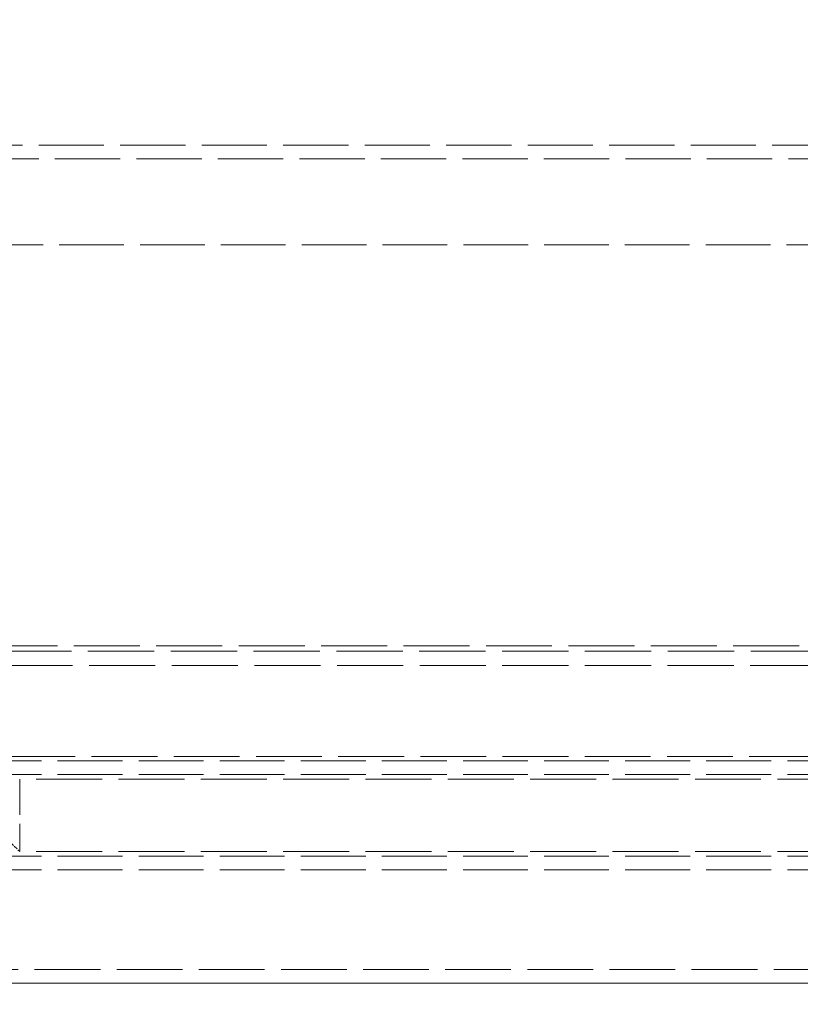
# Model space of a CAD drawing. Header units: millimetres. Extents: x 110 to 3135, y 110 to 2200.
# Tile 172 of 256: x 609 to 766, y 873 to 1072. Entities that reach past the tile are written whole.
import ezdxf

# ---------------------------------------------------------------- set-up
doc = ezdxf.new("R2010")
doc.units = ezdxf.units.MM
doc.header["$LTSCALE"] = 11
doc.linetypes.add('DASHED', pattern=[0.2068, 0.1655, -0.0413])
for name, color, linetype, lineweight in [('Dimension (ISO)', 7, 'Continuous', 9), ('Hidden (ISO)', 7, 'DASHED', 9), ('Visible (ISO)', 7, 'Continuous', 18)]:
    doc.layers.add(name, color=color, linetype=linetype, lineweight=lineweight)
doc.styles.add('Note Text (ISO)', font='tahoma.ttf')
doc.dimstyles.new('Default (ISO)', dxfattribs={"dimscale": 11, "dimtxt": 2.5, "dimasz": 2.5, "dimexe": 1, "dimexo": 1, "dimgap": 0.762, "dimtad": 1, "dimrnd": 1e-08, "dimtxsty": 'Note Text (ISO)', "dimcen": 0.09, "dimdle": 10, "dimclrd": 256, "dimclre": 256, "dimclrt": 256, "dimazin": 2, "dimtfac": 1, "dimtmove": 0, "dimatfit": 3, "dimfxl": 0, "dimtolj": 1, "dimtzin": 0, "dimlwd": -1, "dimlwe": -1, "dimarcsym": 0})

# ---------------------------------------------------------------- blocks, each defined once
blk = doc.blocks.new('*D10')
at = {"layer": 'Defpoints', "color": 0}
for p in [(491.18, 1072.42), (947.68, 1072.42), (947.68, 738.32)]:
    blk.add_point(p, dxfattribs=at)
at = {"layer": 'Dimension (ISO)'}
for p, q in [((491.18, 1061.42), (491.18, 727.32)), ((947.68, 1061.42), (947.68, 727.32)), ((518.68, 738.32), (920.18, 738.32))]:
    blk.add_line(p, q, dxfattribs=at)
for points in [[(518.68, 742.9), (518.68, 733.73), (491.18, 738.32)], [(920.18, 742.9), (920.18, 733.73), (947.68, 738.32)]]:
    blk.add_solid(points, dxfattribs=at)
at = {"layer": 'Dimension (ISO)', "insert": (690.25, 775.31), "char_height": 27.5, "attachment_point": 1, "style": 'Note Text (ISO)'}
blk.add_mtext('\\A1;249', dxfattribs=at)

msp = doc.modelspace()

# ---------------------------------------------------------------- linework, layer by layer
at = {"layer": 'Hidden (ISO)', "ltscale": 7.241174}
for p, q in [((447.638, 1047.079), (991.221, 1047.079)), ((991.221, 1044.329), (447.638, 1044.329))]:
    msp.add_line(p, q, dxfattribs=at)
at = {"layer": 'Hidden (ISO)', "ltscale": 7.180119}
msp.add_line((988.929, 1026.912), (449.929, 1026.912), dxfattribs=at)
at = {"layer": 'Hidden (ISO)', "ltscale": 7.323904}
msp.add_line((452.863, 945.917), (985.996, 945.917), dxfattribs=at)
at = {"layer": 'Hidden (ISO)', "ltscale": 7.360843}
msp.add_line((970.596, 944.817), (468.263, 944.817), dxfattribs=at)
at = {"layer": 'Hidden (ISO)', "ltscale": 7.342933}
msp.add_line((1020.096, 941.884), (418.763, 941.884), dxfattribs=at)
at = {"layer": 'Hidden (ISO)', "ltscale": 7.303756}
msp.add_line((985.263, 923.551), (453.596, 923.551), dxfattribs=at)
at = {"layer": 'Hidden (ISO)', "ltscale": 7.204541}
for p, q in [((989.846, 922.634), (449.013, 922.634)), ((989.846, 919.884), (449.013, 919.884)), ((989.846, 903.384), (449.013, 903.384)), ((989.846, 900.634), (449.013, 900.634))]:
    msp.add_line(p, q, dxfattribs=at)
at = {"layer": 'Hidden (ISO)', "ltscale": 3.987158}
msp.add_line((608.513, 918.967), (608.513, 904.301), dxfattribs=at)
at = {"layer": 'Hidden (ISO)', "ltscale": 7.31786}
for p, q in [((1024.679, 918.967), (608.513, 918.967)), ((1024.679, 904.301), (608.513, 904.301))]:
    msp.add_line(p, q, dxfattribs=at)
at = {"layer": 'Hidden (ISO)', "ltscale": 0.448624}
msp.add_line((606.679, 906.134), (608.513, 904.301), dxfattribs=at)
at = {"layer": 'Hidden (ISO)', "ltscale": 7.296949}
msp.add_line((412.346, 880.467), (1026.513, 880.467), dxfattribs=at)
at = {"layer": 'Visible (ISO)'}
msp.add_line((412.346, 877.717), (1026.513, 877.717), dxfattribs=at)

# ---------------------------------------------------------------- dimensions: what is measured, and where the dimension line sits
at = {"layer": 'Dimension (ISO)'}
dim = msp.add_linear_dim(base=(947.679, 738.316), p1=(491.179, 1072.417), p2=(947.679, 1072.417), angle=180, dimstyle='Default (ISO)', override={"dimdec": 2, "dimlfac": 0.545455, "dimtp": 0, "dimtm": 0, "dimtdec": 2, "dimtofl": 0, "dimatfit": 1}, dxfattribs=at)
dim.commit()
dim.dimension.update_dxf_attribs({"geometry": '*D10', "text_midpoint": (719.429, 738.316), "dimtype": 160})

doc.saveas('drawing.dxf')
